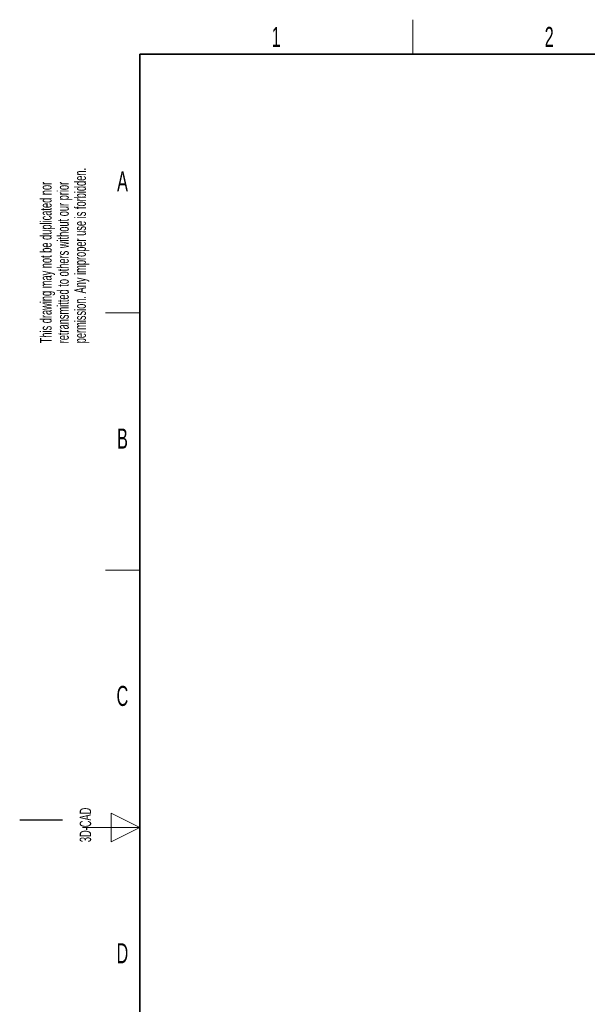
# Paper-space layout 'Blatt2' of a CAD drawing. Header units: millimetres. Extents: x 5 to 418, y 2 to 292.
# Tile 5 of 93: x 5 to 104, y 116 to 288. Entities that reach past the tile are written whole.
import ezdxf

# ---------------------------------------------------------------- set-up
doc = ezdxf.new("R2010")
doc.units = ezdxf.units.MM
doc.layers.add('SLD-0', color=7, linetype='Continuous')
doc.styles.add('SLDTEXTSTYLE0', font='TXT', dxfattribs={"width": 0.605})

psp = doc.layouts.new('Blatt2')

# ---------------------------------------------------------------- linework, layer by layer
at = {"layer": 'SLD-0', "lineweight": 18}
for p, q in [((73.75, 282.5), (73.75, 288.5)), ((20, 237.25), (26, 237.25)), ((20, 192.25), (26, 192.25))]:
    psp.add_line(p, q, dxfattribs=at)
at = {"layer": 'SLD-0', "lineweight": 35}
for p, q in [((408, 282.5), (26, 282.5)), ((26, 282.5), (26, 12))]:
    psp.add_line(p, q, dxfattribs=at)
at = {"layer": 'SLD-0'}
psp.add_line((12.5, 148.5), (5, 148.5), dxfattribs=at)
at = {"layer": 'SLD-0', "color": 7, "linetype": 'Continuous', "lineweight": 18}
for p, q in [((26, 147.25), (21, 149.75)), ((21, 149.75), (21, 144.75)), ((16, 147.25), (26, 147.25)), ((21, 144.75), (26, 147.25))]:
    psp.add_line(p, q, dxfattribs=at)

# ---------------------------------------------------------------- texts
at = {"layer": 'SLD-0', "char_height": 2, "attachment_point": 1, "rotation": 90, "style": 'SLDTEXTSTYLE0'}
for s, insert in [('permission. Any improper use is forbidden.', (14.58, 231.91)), ('This drawing may not be duplicated nor', (8.58, 231.91)), ('retransmitted to others without our prior', (11.58, 231.91)), ('3D-CAD', (15.49, 144.68))]:
    psp.add_mtext(s, dxfattribs=dict(at, insert=insert))
at = {"layer": 'SLD-0', "char_height": 3.5, "attachment_point": 2, "style": 'SLDTEXTSTYLE0'}
for s, insert in [('1', (49.85, 287.24)), ('2', (97.6, 287.24)), ('A', (22.98, 262)), ('B', (22.98, 217)), ('C', (22.96, 172)), ('D', (22.96, 127))]:
    psp.add_mtext(s, dxfattribs=dict(at, insert=insert))

doc.saveas('drawing.dxf')
